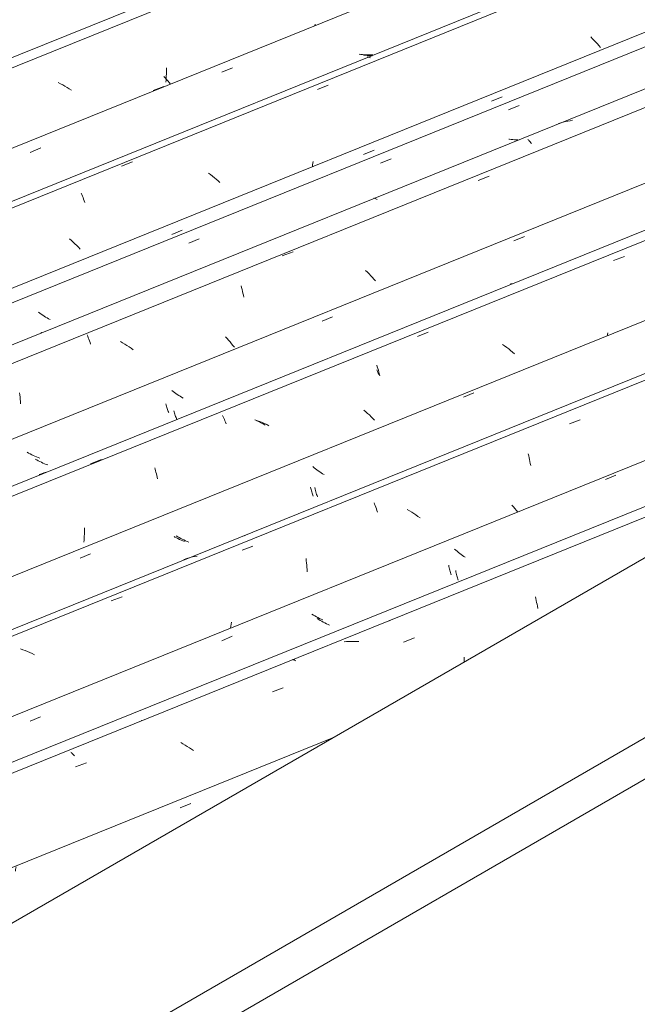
# Model space of a CAD drawing. Header units: metres. Extents: x -15.1 to 0.1, y 4.4 to 14.1.
# Tile 46 of 71: x -5.547 to -5.001, y 10.341 to 11.212. Entities that reach past the tile are written whole.
import ezdxf

# ---------------------------------------------------------------- set-up
doc = ezdxf.new("R2010")
doc.units = ezdxf.units.M
doc.layers.add('A-GLAZ-CWMG', color=7, linetype='Continuous', lineweight=5)
doc.layers.add('A-ROOF', color=7, linetype='Continuous', lineweight=5)

# ---------------------------------------------------------------- blocks, each defined once
blk = doc.blocks.new('FP_190-ISO_01')
at = {"layer": 'A-GLAZ-CWMG', "color": 9, "true_color": 0xc0c0c0}
for p, q in [((-5.40491, 10.51469), (-5.39559, 10.51862)), ((-5.55063, 10.46001), (-5.55078, 10.45878)), ((-5.55046, 10.46124), (-5.55063, 10.46001)), ((-5.55028, 10.46248), (-5.55046, 10.46124)), ((-5.57441, 10.44328), (-5.56509, 10.44721)), ((-5.60243, 10.4119), (-5.60382, 10.41257)), ((-5.60101, 10.41125), (-5.60243, 10.4119)), ((-5.59959, 10.41063), (-5.60101, 10.41125)), ((-5.59815, 10.41004), (-5.59959, 10.41063)), ((-5.5967, 10.40948), (-5.59815, 10.41004)), ((-5.59524, 10.40895), (-5.5967, 10.40948)), ((-5.59377, 10.40845), (-5.59524, 10.40895)), ((-5.59229, 10.40798), (-5.59377, 10.40845))]:
    blk.add_line(p, q, dxfattribs=at)
blk = doc.blocks.new('FP_191-ISO_01')
at = {"layer": 'A-GLAZ-CWMG'}
blk.add_line((-4.78851, 10.85455), (-5.81954, 10.43787), dxfattribs=at)
at = {"layer": 'A-GLAZ-CWMG', "color": 9, "true_color": 0xc0c0c0}
for p, q in [((-5.09077, 10.70139), (-5.09036, 10.69978)), ((-5.09036, 10.69978), (-5.08997, 10.69812)), ((-5.08997, 10.69812), (-5.0896, 10.69642)), ((-5.0896, 10.69642), (-5.08926, 10.69469)), ((-5.08926, 10.69469), (-5.08894, 10.69291)), ((-5.08894, 10.69291), (-5.08864, 10.69111)), ((-5.25783, 10.6617), (-5.25995, 10.66151)), ((-5.25569, 10.66183), (-5.25783, 10.6617)), ((-5.25355, 10.6619), (-5.25569, 10.66183)), ((-5.2514, 10.66192), (-5.25355, 10.6619)), ((-5.24925, 10.66187), (-5.2514, 10.66192)), ((-5.24709, 10.66176), (-5.24925, 10.66187)), ((-5.20741, 10.66125), (-5.19784, 10.66488)), ((-5.30559, 10.64583), (-5.30516, 10.64579)), ((-5.30516, 10.64579), (-5.30471, 10.6457)), ((-5.30471, 10.6457), (-5.30425, 10.64555)), ((-5.30425, 10.64555), (-5.30377, 10.64534)), ((-5.30377, 10.64534), (-5.30327, 10.64507)), ((-5.30327, 10.64507), (-5.30277, 10.64475)), ((-5.15374, 10.64599), (-5.15376, 10.64391)), ((-5.15375, 10.64805), (-5.15374, 10.64599)), ((-5.32346, 10.61723), (-5.31388, 10.62086)), ((-5.4396, 10.59192), (-5.43923, 10.59203)), ((-5.40263, 10.57125), (-5.40461, 10.57232)), ((-5.40068, 10.57013), (-5.40263, 10.57125)), ((-5.50188, 10.56394), (-5.50136, 10.56353)), ((-5.50136, 10.56353), (-5.50082, 10.56305)), ((-5.50082, 10.56305), (-5.50028, 10.56252)), ((-5.50028, 10.56252), (-5.49973, 10.56193)), ((-5.39875, 10.56898), (-5.40068, 10.57013)), ((-5.39685, 10.56779), (-5.39875, 10.56898)), ((-5.39497, 10.56657), (-5.39685, 10.56779)), ((-5.39312, 10.56531), (-5.39497, 10.56657)), ((-5.49973, 10.56193), (-5.49917, 10.56129)), ((-5.49917, 10.56129), (-5.49861, 10.56059)), ((-5.4976, 10.55088), (-5.48802, 10.55454))]:
    blk.add_line(p, q, dxfattribs=at)
blk = doc.blocks.new('FP_192-ISO_01')
at = {"layer": 'A-GLAZ-CWMG', "color": 9, "true_color": 0xc0c0c0}
for p, q in [((-5.02879, 10.80496), (-5.01945, 10.80888)), ((-5.16114, 10.7425), (-5.16224, 10.74345)), ((-5.16001, 10.74156), (-5.16114, 10.7425)), ((-5.15886, 10.74063), (-5.16001, 10.74156)), ((-5.15769, 10.73971), (-5.15886, 10.74063)), ((-5.1565, 10.73881), (-5.15769, 10.73971)), ((-5.15528, 10.73793), (-5.1565, 10.73881)), ((-5.15404, 10.73706), (-5.15528, 10.73793)), ((-5.15278, 10.73622), (-5.15404, 10.73706)), ((-5.16124, 10.72449), (-5.16101, 10.72333)), ((-5.16101, 10.72333), (-5.16077, 10.72219)), ((-5.16077, 10.72219), (-5.16051, 10.72108)), ((-5.16051, 10.72108), (-5.16023, 10.72)), ((-5.16023, 10.72), (-5.15995, 10.71896)), ((-5.15995, 10.71896), (-5.15965, 10.71794)), ((-5.15965, 10.71794), (-5.15934, 10.71696)), ((-5.15934, 10.71696), (-5.15903, 10.71601)), ((-5.28238, 10.68122), (-5.28368, 10.68203)), ((-5.28107, 10.68044), (-5.28238, 10.68122)), ((-5.27973, 10.67967), (-5.28107, 10.68044)), ((-5.27838, 10.67893), (-5.27973, 10.67967)), ((-5.27701, 10.67822), (-5.27838, 10.67893)), ((-5.27562, 10.67753), (-5.27701, 10.67822)), ((-5.27422, 10.67686), (-5.27562, 10.67753)), ((-5.27281, 10.67623), (-5.27422, 10.67686)), ((-5.21957, 10.68048), (-5.21921, 10.68006)), ((-5.3683, 10.66251), (-5.35897, 10.66643)), ((-5.53791, 10.59133), (-5.52858, 10.59524))]:
    blk.add_line(p, q, dxfattribs=at)
blk = doc.blocks.new('FP_193-ISO_01')
at = {"layer": 'A-GLAZ-CWMG'}
blk.add_line((-4.62642, 11.04714), (-5.94902, 10.51262), dxfattribs=at)
at = {"layer": 'A-GLAZ-CWMG', "color": 9, "true_color": 0xc0c0c0}
for p, q in [((-5.06066, 10.8542), (-5.05111, 10.85787)), ((-5.09709, 10.8276), (-5.09667, 10.82599)), ((-5.09667, 10.82599), (-5.09627, 10.82434)), ((-5.09627, 10.82434), (-5.09589, 10.82266)), ((-5.09589, 10.82266), (-5.09553, 10.82093)), ((-5.09553, 10.82093), (-5.0952, 10.81916)), ((-5.0952, 10.81916), (-5.0949, 10.81736)), ((-5.23349, 10.78446), (-5.23296, 10.78321)), ((-5.23296, 10.78321), (-5.23243, 10.78192)), ((-5.23243, 10.78192), (-5.23192, 10.78057)), ((-5.23192, 10.78057), (-5.23142, 10.77917)), ((-5.11015, 10.78081), (-5.11149, 10.78234)), ((-5.10884, 10.77927), (-5.11015, 10.78081)), ((-5.23142, 10.77917), (-5.23093, 10.77772)), ((-5.23093, 10.77772), (-5.23046, 10.77623)), ((-5.2021, 10.77736), (-5.20404, 10.7785)), ((-5.20019, 10.77618), (-5.2021, 10.77736)), ((-5.1983, 10.77497), (-5.20019, 10.77618)), ((-5.19645, 10.77371), (-5.1983, 10.77497)), ((-5.19462, 10.77243), (-5.19645, 10.77371)), ((-5.19282, 10.77111), (-5.19462, 10.77243)), ((-5.10758, 10.77773), (-5.10884, 10.77927)), ((-5.10635, 10.77618), (-5.10758, 10.77773)), ((-5.35022, 10.74252), (-5.34066, 10.74622)), ((-5.39408, 10.73652), (-5.39613, 10.73601)), ((-5.39201, 10.73697), (-5.39408, 10.73652)), ((-5.38992, 10.73736), (-5.39201, 10.73697)), ((-5.40018, 10.73479), (-5.40217, 10.73409)), ((-5.39817, 10.73543), (-5.40018, 10.73479)), ((-5.39613, 10.73601), (-5.39817, 10.73543)), ((-5.2937, 10.73508), (-5.29345, 10.7332)), ((-5.29345, 10.7332), (-5.29323, 10.7313)), ((-5.29323, 10.7313), (-5.29304, 10.72936)), ((-5.29304, 10.72936), (-5.29288, 10.7274)), ((-5.29288, 10.7274), (-5.29275, 10.72541)), ((-5.29275, 10.72541), (-5.29266, 10.72339)), ((-5.46606, 10.6976), (-5.45651, 10.70131)), ((-5.35989, 10.67702), (-5.36013, 10.67527)), ((-5.35968, 10.67877), (-5.35989, 10.67702)), ((-5.36013, 10.67527), (-5.36039, 10.67351)), ((-5.5442, 10.65447), (-5.5463, 10.65521)), ((-5.5421, 10.65369), (-5.5442, 10.65447)), ((-5.54003, 10.65285), (-5.5421, 10.65369)), ((-5.53797, 10.65196), (-5.54003, 10.65285)), ((-5.53593, 10.65103), (-5.53797, 10.65196)), ((-5.53391, 10.65004), (-5.53593, 10.65103))]:
    blk.add_line(p, q, dxfattribs=at)
blk = doc.blocks.new('FP_194-ISO_01')
at = {"layer": 'A-GLAZ-CWMG', "color": 9, "true_color": 0xc0c0c0}
for p, q in [((-5.28979, 10.79832), (-5.28953, 10.79721)), ((-5.28953, 10.79721), (-5.28927, 10.79612)), ((-5.28927, 10.79612), (-5.28898, 10.79506)), ((-5.28898, 10.79506), (-5.28869, 10.79404)), ((-5.28869, 10.79404), (-5.28839, 10.79305)), ((-5.28839, 10.79305), (-5.28807, 10.79209)), ((-5.28807, 10.79209), (-5.28775, 10.79116)), ((-5.28775, 10.79116), (-5.28742, 10.79027)), ((-5.40977, 10.75419), (-5.4105, 10.7546)), ((-5.4084, 10.75347), (-5.40977, 10.75419)), ((-5.34797, 10.7556), (-5.34763, 10.75524)), ((-5.40702, 10.75277), (-5.4084, 10.75347)), ((-5.40563, 10.7521), (-5.40702, 10.75277)), ((-5.40422, 10.75145), (-5.40563, 10.7521)), ((-5.40279, 10.75084), (-5.40422, 10.75145)), ((-5.40136, 10.75025), (-5.40279, 10.75084))]:
    blk.add_line(p, q, dxfattribs=at)
blk = doc.blocks.new('FP_195-ISO_01')
at = {"layer": 'A-GLAZ-CWMG'}
blk.add_line((-4.75596, 11.1217), (-6.07832, 10.58727), dxfattribs=at)
at = {"layer": 'A-GLAZ-CWMG', "color": 9, "true_color": 0xc0c0c0}
for p, q in [((-5.02154, 10.99869), (-5.01199, 11.00238)), ((-5.11268, 10.97802), (-5.11229, 10.97811)), ((-5.11229, 10.97811), (-5.11187, 10.97815)), ((-5.11187, 10.97815), (-5.11144, 10.97812)), ((-5.11144, 10.97812), (-5.11098, 10.97803)), ((-5.19504, 10.9315), (-5.1855, 10.9352)), ((-5.23109, 10.90611), (-5.2306, 10.90466)), ((-5.2306, 10.90466), (-5.23013, 10.90315)), ((-5.23013, 10.90315), (-5.22968, 10.90161)), ((-5.22968, 10.90161), (-5.22925, 10.90001)), ((-5.22925, 10.90001), (-5.22884, 10.89838)), ((-5.22884, 10.89838), (-5.22845, 10.8967)), ((-5.36763, 10.86162), (-5.36707, 10.86055)), ((-5.36707, 10.86055), (-5.36651, 10.85942)), ((-5.36651, 10.85942), (-5.36596, 10.85823)), ((-5.36596, 10.85823), (-5.36541, 10.857)), ((-5.36541, 10.857), (-5.36488, 10.85571)), ((-5.36488, 10.85571), (-5.36436, 10.85437)), ((-5.33566, 10.85634), (-5.33767, 10.85734)), ((-5.33367, 10.85529), (-5.33566, 10.85634)), ((-5.33171, 10.8542), (-5.33367, 10.85529)), ((-5.32976, 10.85307), (-5.33162, 10.85415)), ((-5.48426, 10.81892), (-5.47472, 10.82264)), ((-5.52771, 10.81018), (-5.5297, 10.80947)), ((-5.5257, 10.81082), (-5.52771, 10.81018)), ((-5.52366, 10.81141), (-5.5257, 10.81082))]:
    blk.add_line(p, q, dxfattribs=at)
blk = doc.blocks.new('FP_196-ISO_01')
at = {"layer": 'A-GLAZ-CWMG', "color": 9, "true_color": 0xc0c0c0}
for p, q in [((-5.41773, 10.87191), (-5.41745, 10.87084)), ((-5.41745, 10.87084), (-5.41716, 10.86981)), ((-5.41716, 10.86981), (-5.41686, 10.8688)), ((-5.41686, 10.8688), (-5.41655, 10.86783)), ((-5.41655, 10.86783), (-5.41623, 10.86689)), ((-5.41623, 10.86689), (-5.41591, 10.86598)), ((-5.41591, 10.86598), (-5.41557, 10.86511)), ((-5.41557, 10.86511), (-5.41523, 10.86427)), ((-5.53922, 10.8284), (-5.54058, 10.82914)), ((-5.53785, 10.82769), (-5.53922, 10.8284)), ((-5.53646, 10.82701), (-5.53785, 10.82769)), ((-5.53505, 10.82635), (-5.53646, 10.82701)), ((-5.53363, 10.82572), (-5.53505, 10.82635)), ((-5.5322, 10.82512), (-5.53363, 10.82572)), ((-5.53076, 10.82455), (-5.5322, 10.82512)), ((-5.5293, 10.82401), (-5.53076, 10.82455))]:
    blk.add_line(p, q, dxfattribs=at)
blk = doc.blocks.new('FP_197-ISO_01')
at = {"layer": 'A-GLAZ-CWMG'}
blk.add_line((-4.87033, 11.18382), (-6.18871, 10.65101), dxfattribs=at)
blk = doc.blocks.new('FP_198-ISO_01')
at = {"layer": 'A-GLAZ-CWMG', "color": 9, "true_color": 0xc0c0c0}
for p, q in [((-5.11453, 11.13204), (-5.10519, 11.13594)), ((-5.22774, 11.0848), (-5.21841, 11.08869)), ((-5.39751, 11.01395), (-5.38817, 11.01785)), ((-5.52917, 10.95209), (-5.53039, 10.95298)), ((-5.52793, 10.95122), (-5.52917, 10.95209)), ((-5.52668, 10.95037), (-5.52793, 10.95122)), ((-5.5254, 10.94954), (-5.52668, 10.95037)), ((-5.5241, 10.94872), (-5.5254, 10.94954)), ((-5.52279, 10.94793), (-5.5241, 10.94872)), ((-5.52145, 10.94716), (-5.52279, 10.94793)), ((-5.5201, 10.94642), (-5.52145, 10.94716)), ((-5.52809, 10.93547), (-5.5278, 10.93445))]:
    blk.add_line(p, q, dxfattribs=at)
blk = doc.blocks.new('Rectangular Mullion - Telha Fibrocimento - Ondulada-1909027-ISO_01')
at = {"layer": 'A-GLAZ-CWMG'}
for p, q in [((-4.93575, 11.21103), (-6.24337, 10.68256)), ((-4.56456, 10.99525), (-5.87067, 10.46739)), ((-5.26946, 10.57687), (-5.73466, 10.38886))]:
    blk.add_line(p, q, dxfattribs=at)
for name in ['FP_197-ISO_01', 'FP_198-ISO_01', 'FP_195-ISO_01', 'FP_196-ISO_01', 'FP_193-ISO_01', 'FP_194-ISO_01', 'FP_192-ISO_01', 'FP_191-ISO_01', 'FP_190-ISO_01']:
    blk.add_blockref(name, (0, 0), dxfattribs=at)
blk = doc.blocks.new('FP_200-ISO_01')
at = {"layer": 'A-GLAZ-CWMG', "color": 9, "true_color": 0xc0c0c0}
for p, q in [((-5.1674, 10.72926), (-5.16717, 10.72809)), ((-5.16717, 10.72809), (-5.16692, 10.72695)), ((-5.16692, 10.72695), (-5.16666, 10.72584)), ((-5.16666, 10.72584), (-5.16639, 10.72475)), ((-5.16639, 10.72475), (-5.1661, 10.7237)), ((-5.1661, 10.7237), (-5.1658, 10.72268)), ((-5.1658, 10.72268), (-5.16549, 10.72169)), ((-5.16549, 10.72169), (-5.16517, 10.72073)), ((-5.2872, 10.68516), (-5.28852, 10.68595)), ((-5.28586, 10.6844), (-5.2872, 10.68516)), ((-5.28451, 10.68366), (-5.28586, 10.6844)), ((-5.28313, 10.68294), (-5.28451, 10.68366)), ((-5.28175, 10.68225), (-5.28313, 10.68294)), ((-5.28034, 10.68159), (-5.28175, 10.68225)), ((-5.27893, 10.68095), (-5.28034, 10.68159))]:
    blk.add_line(p, q, dxfattribs=at)
blk = doc.blocks.new('FP_201-ISO_01')
at = {"layer": 'A-GLAZ-CWMG'}
blk.add_line((-4.62494, 11.0419), (-5.94307, 10.50919), dxfattribs=at)
blk = doc.blocks.new('FP_202-ISO_01')
at = {"layer": 'A-GLAZ-CWMG', "color": 9, "true_color": 0xc0c0c0}
for p, q in [((-5.15442, 10.87786), (-5.14509, 10.88178)), ((-5.28639, 10.81548), (-5.28754, 10.81641)), ((-5.28521, 10.81456), (-5.28639, 10.81548)), ((-5.28402, 10.81365), (-5.28521, 10.81456)), ((-5.2828, 10.81276), (-5.28402, 10.81365)), ((-5.28156, 10.81189), (-5.2828, 10.81276)), ((-5.2803, 10.81104), (-5.28156, 10.81189)), ((-5.27902, 10.8102), (-5.2803, 10.81104)), ((-5.27772, 10.80939), (-5.27902, 10.8102)), ((-5.28597, 10.79788), (-5.28568, 10.7966)), ((-5.28568, 10.7966), (-5.28537, 10.79535)), ((-5.28537, 10.79535), (-5.28504, 10.79414)), ((-5.28504, 10.79414), (-5.2847, 10.79298)), ((-5.2847, 10.79298), (-5.28434, 10.79185)), ((-5.28434, 10.79185), (-5.28397, 10.79076)), ((-5.28397, 10.79076), (-5.28359, 10.78971)), ((-5.40724, 10.75444), (-5.40858, 10.75522)), ((-5.40589, 10.75369), (-5.40724, 10.75444)), ((-5.40452, 10.75296), (-5.40589, 10.75369)), ((-5.40314, 10.75226), (-5.40452, 10.75296)), ((-5.40174, 10.75158), (-5.40314, 10.75226)), ((-5.40033, 10.75093), (-5.40174, 10.75158)), ((-5.3989, 10.75031), (-5.40033, 10.75093)), ((-5.39746, 10.74971), (-5.3989, 10.75031)), ((-5.49368, 10.73541), (-5.48436, 10.73933))]:
    blk.add_line(p, q, dxfattribs=at)
blk = doc.blocks.new('FP_203-ISO_01')
at = {"layer": 'A-GLAZ-CWMG'}
blk.add_line((-4.74859, 11.11561), (-6.06908, 10.58194), dxfattribs=at)
at = {"layer": 'A-GLAZ-CWMG', "color": 9, "true_color": 0xc0c0c0}
for p, q in [((-5.02688, 10.93342), (-5.02707, 10.932)), ((-5.02672, 10.93484), (-5.02688, 10.93342)), ((-5.11791, 10.92318), (-5.11974, 10.92447)), ((-5.11612, 10.92186), (-5.11791, 10.92318)), ((-5.11436, 10.9205), (-5.11612, 10.92186)), ((-5.11264, 10.91912), (-5.11436, 10.9205)), ((-5.11095, 10.9177), (-5.11264, 10.91912)), ((-5.1093, 10.91627), (-5.11095, 10.9177)), ((-5.23108, 10.90207), (-5.23085, 10.90149)), ((-5.23085, 10.90149), (-5.2304, 10.90034)), ((-5.2304, 10.90034), (-5.22996, 10.89915)), ((-5.22996, 10.89915), (-5.22954, 10.89792)), ((-5.24087, 10.865), (-5.24256, 10.86641)), ((-5.23923, 10.86355), (-5.24087, 10.865)), ((-5.23762, 10.86209), (-5.23923, 10.86355)), ((-5.23606, 10.8606), (-5.23762, 10.86209)), ((-5.23453, 10.85909), (-5.23606, 10.8606)), ((-5.23304, 10.85757), (-5.23453, 10.85909)), ((-5.33677, 10.85703), (-5.33888, 10.85777)), ((-5.33468, 10.85624), (-5.33677, 10.85703)), ((-5.33261, 10.85539), (-5.33468, 10.85624)), ((-5.33055, 10.8545), (-5.33261, 10.85539)), ((-5.32851, 10.85355), (-5.33055, 10.8545)), ((-5.32649, 10.85255), (-5.32851, 10.85355)), ((-5.42761, 10.8155), (-5.42722, 10.81418)), ((-5.42722, 10.81418), (-5.42685, 10.81282)), ((-5.42685, 10.81282), (-5.42649, 10.81142)), ((-5.42649, 10.81142), (-5.42614, 10.81)), ((-5.42614, 10.81), (-5.42582, 10.80854)), ((-5.42582, 10.80854), (-5.42551, 10.80705)), ((-5.42551, 10.80705), (-5.42522, 10.80554)), ((-5.48989, 10.75499), (-5.48998, 10.75317)), ((-5.48983, 10.75681), (-5.48989, 10.75499)), ((-5.48979, 10.7586), (-5.48983, 10.75681)), ((-5.48982, 10.76216), (-5.48979, 10.76039)), ((-5.48979, 10.76039), (-5.48979, 10.7586)), ((-5.4901, 10.75134), (-5.49025, 10.74949)), ((-5.48998, 10.75317), (-5.4901, 10.75134))]:
    blk.add_line(p, q, dxfattribs=at)
blk = doc.blocks.new('FP_204-ISO_01')
at = {"layer": 'A-GLAZ-CWMG', "color": 9, "true_color": 0xc0c0c0}
for p, q in [((-5.10968, 11.01597), (-5.10034, 11.01988)), ((-5.27947, 10.94498), (-5.27013, 10.94888)), ((-5.41131, 10.8829), (-5.41249, 10.88382)), ((-5.41011, 10.88201), (-5.41131, 10.8829)), ((-5.40888, 10.88113), (-5.41011, 10.88201)), ((-5.40763, 10.88027), (-5.40888, 10.88113)), ((-5.40636, 10.87943), (-5.40763, 10.88027)), ((-5.40507, 10.8786), (-5.40636, 10.87943)), ((-5.40377, 10.8778), (-5.40507, 10.8786)), ((-5.40244, 10.87702), (-5.40377, 10.8778)), ((-5.41056, 10.86582), (-5.41028, 10.86475)), ((-5.41028, 10.86475), (-5.41, 10.8637)), ((-5.41, 10.8637), (-5.4097, 10.86269)), ((-5.4097, 10.86269), (-5.40939, 10.86171)), ((-5.40939, 10.86171), (-5.40907, 10.86077)), ((-5.40907, 10.86077), (-5.40874, 10.85986)), ((-5.40874, 10.85986), (-5.40841, 10.85898)), ((-5.40841, 10.85898), (-5.40806, 10.85813)), ((-5.53203, 10.82231), (-5.53339, 10.82305)), ((-5.53066, 10.8216), (-5.53203, 10.82231)), ((-5.52927, 10.82091), (-5.53066, 10.8216)), ((-5.52787, 10.82025), (-5.52927, 10.82091)), ((-5.52645, 10.81962), (-5.52787, 10.82025)), ((-5.52502, 10.81901), (-5.52645, 10.81962)), ((-5.52357, 10.81844), (-5.52502, 10.81901)), ((-5.52212, 10.81789), (-5.52357, 10.81844))]:
    blk.add_line(p, q, dxfattribs=at)
blk = doc.blocks.new('FP_205-ISO_01')
at = {"layer": 'A-GLAZ-CWMG'}
blk.add_line((-4.88145, 11.19591), (-6.2056, 10.66076), dxfattribs=at)
at = {"layer": 'A-GLAZ-CWMG', "color": 9, "true_color": 0xc0c0c0}
for p, q in [((-5.06821, 11.12052), (-5.07023, 11.11991)), ((-5.06617, 11.12108), (-5.06821, 11.12052)), ((-5.06411, 11.12157), (-5.06617, 11.12108)), ((-5.06203, 11.12201), (-5.06411, 11.12157)), ((-5.05994, 11.12238), (-5.06203, 11.12201)), ((-5.05784, 11.12269), (-5.05994, 11.12238)), ((-5.0975, 11.10576), (-5.09696, 11.1053)), ((-5.09696, 11.1053), (-5.09641, 11.10478)), ((-5.09641, 11.10478), (-5.09585, 11.1042)), ((-5.09585, 11.1042), (-5.09529, 11.10356)), ((-5.09529, 11.10356), (-5.09472, 11.10287)), ((-5.09472, 11.10287), (-5.09415, 11.10212)), ((-5.14122, 11.06961), (-5.13168, 11.07327)), ((-5.23373, 11.05378), (-5.2333, 11.05375)), ((-5.2333, 11.05375), (-5.23284, 11.05365)), ((-5.23284, 11.05365), (-5.23237, 11.0535)), ((-5.23237, 11.0535), (-5.23188, 11.05329)), ((-5.23188, 11.05329), (-5.23138, 11.05302)), ((-5.23138, 11.05302), (-5.23086, 11.05269)), ((-5.31473, 11.00285), (-5.30518, 11.00653)), ((-5.23943, 10.98832), (-5.241, 10.9898)), ((-5.2379, 10.98681), (-5.23943, 10.98832)), ((-5.23641, 10.98529), (-5.2379, 10.98681)), ((-5.23495, 10.98376), (-5.23641, 10.98529)), ((-5.23354, 10.98221), (-5.23495, 10.98376)), ((-5.23216, 10.98065), (-5.23354, 10.98221)), ((-5.35108, 10.97629), (-5.35065, 10.9747)), ((-5.35065, 10.9747), (-5.35024, 10.97307)), ((-5.35024, 10.97307), (-5.34985, 10.9714)), ((-5.34985, 10.9714), (-5.34948, 10.96969)), ((-5.34948, 10.96969), (-5.34913, 10.96794)), ((-5.34913, 10.96794), (-5.34881, 10.96615)), ((-5.48738, 10.933), (-5.48684, 10.93175)), ((-5.48684, 10.93175), (-5.48632, 10.93045)), ((-5.48632, 10.93045), (-5.4858, 10.92911)), ((-5.4858, 10.92911), (-5.4853, 10.92771)), ((-5.36359, 10.92981), (-5.36501, 10.93135)), ((-5.36222, 10.92825), (-5.36359, 10.92981)), ((-5.36088, 10.92668), (-5.36222, 10.92825)), ((-5.4853, 10.92771), (-5.48481, 10.92627)), ((-5.48481, 10.92627), (-5.48434, 10.92479)), ((-5.45595, 10.92601), (-5.45789, 10.92714)), ((-5.45402, 10.92485), (-5.45595, 10.92601)), ((-5.45213, 10.92366), (-5.45402, 10.92485)), ((-5.45026, 10.92242), (-5.45213, 10.92366)), ((-5.44841, 10.92116), (-5.45026, 10.92242)), ((-5.4466, 10.91986), (-5.44841, 10.92116)), ((-5.35958, 10.92511), (-5.36088, 10.92668)), ((-5.35833, 10.92353), (-5.35958, 10.92511)), ((-5.35712, 10.92195), (-5.35833, 10.92353)), ((-5.54717, 10.88181), (-5.54694, 10.87992)), ((-5.54694, 10.87992), (-5.54673, 10.878)), ((-5.54673, 10.878), (-5.54655, 10.87605)), ((-5.54655, 10.87605), (-5.5464, 10.87408)), ((-5.5464, 10.87408), (-5.54629, 10.87207))]:
    blk.add_line(p, q, dxfattribs=at)
blk = doc.blocks.new('FP_206-ISO_01')
at = {"layer": 'A-GLAZ-CWMG', "color": 9, "true_color": 0xc0c0c0}
for p, q in [((-5.12948, 11.13957), (-5.12014, 11.14346)), ((-5.11375, 11.10592), (-5.11429, 11.10599)), ((-5.11223, 11.10577), (-5.11375, 11.10592)), ((-5.1107, 11.10565), (-5.11223, 11.10577)), ((-5.10918, 11.10557), (-5.1107, 11.10565)), ((-5.10766, 11.10553), (-5.10918, 11.10557)), ((-5.10614, 11.10553), (-5.10766, 11.10553)), ((-5.24271, 11.09237), (-5.23337, 11.09626)), ((-5.4125, 11.02158), (-5.40316, 11.02548))]:
    blk.add_line(p, q, dxfattribs=at)
blk = doc.blocks.new('FP_207-ISO_01')
at = {"layer": 'A-GLAZ-CWMG'}
blk.add_line((-5.01248, 11.27004), (-6.33508, 10.73552), dxfattribs=at)
at = {"layer": 'A-GLAZ-CWMG', "color": 9, "true_color": 0xc0c0c0}
for p, q in [((-5.04016, 11.1949), (-5.04167, 11.19641)), ((-5.03869, 11.19337), (-5.04016, 11.1949)), ((-5.03726, 11.19183), (-5.03869, 11.19337)), ((-5.03587, 11.19028), (-5.03726, 11.19183)), ((-5.03452, 11.18872), (-5.03587, 11.19028)), ((-5.03321, 11.18715), (-5.03452, 11.18872)), ((-5.23955, 11.17868), (-5.23912, 11.1787)), ((-5.23912, 11.1787), (-5.23868, 11.17866)), ((-5.23868, 11.17866), (-5.23822, 11.17856)), ((-5.23822, 11.17856), (-5.23774, 11.17841)), ((-5.23774, 11.17841), (-5.23724, 11.17819)), ((-5.23724, 11.17819), (-5.23673, 11.17791)), ((-5.28366, 11.14997), (-5.27413, 11.15369)), ((-5.45687, 11.08215), (-5.44734, 11.08589)), ((-5.28761, 11.08472), (-5.28782, 11.0832)), ((-5.28743, 11.08624), (-5.28761, 11.08472)), ((-5.37829, 11.07471), (-5.38009, 11.07603)), ((-5.28782, 11.0832), (-5.28805, 11.08167)), ((-5.37653, 11.07335), (-5.37829, 11.07471)), ((-5.37481, 11.07197), (-5.37653, 11.07335)), ((-5.37312, 11.07057), (-5.37481, 11.07197)), ((-5.37146, 11.06913), (-5.37312, 11.07057)), ((-5.36984, 11.06768), (-5.37146, 11.06913)), ((-5.4926, 11.05827), (-5.49206, 11.05701)), ((-5.49206, 11.05701), (-5.49153, 11.0557)), ((-5.49153, 11.0557), (-5.49101, 11.05434)), ((-5.49101, 11.05434), (-5.49051, 11.05292)), ((-5.49051, 11.05292), (-5.49002, 11.05146)), ((-5.49002, 11.05146), (-5.48955, 11.04996)), ((-5.50135, 11.01635), (-5.503, 11.01778)), ((-5.49973, 11.01489), (-5.50135, 11.01635)), ((-5.49815, 11.01341), (-5.49973, 11.01489)), ((-5.49661, 11.01191), (-5.49815, 11.01341)), ((-5.49511, 11.01039), (-5.49661, 11.01191)), ((-5.49365, 11.00886), (-5.49511, 11.01039))]:
    blk.add_line(p, q, dxfattribs=at)
blk = doc.blocks.new('FP_208-ISO_01')
at = {"layer": 'A-GLAZ-CWMG', "color": 9, "true_color": 0xc0c0c0}
for p, q in [((-5.24521, 11.18099), (-5.24673, 11.18119)), ((-5.24368, 11.18082), (-5.24521, 11.18099)), ((-5.24216, 11.18069), (-5.24368, 11.18082)), ((-5.24064, 11.18059), (-5.24216, 11.18069)), ((-5.23912, 11.18054), (-5.24064, 11.18059)), ((-5.2376, 11.18052), (-5.23912, 11.18054)), ((-5.23608, 11.18055), (-5.2376, 11.18052)), ((-5.23457, 11.18061), (-5.23608, 11.18055))]:
    blk.add_line(p, q, dxfattribs=at)
blk = doc.blocks.new('FP_209-ISO_01')
at = {"layer": 'A-GLAZ-CWMG'}
blk.add_line((-5.14202, 11.34459), (-6.46438, 10.81017), dxfattribs=at)
blk = doc.blocks.new('Rectangular Mullion - Telha Fibrocimento - Ondulada-V199-ISO_01')
at = {"layer": 'A-GLAZ-CWMG'}
for p, q in [((-4.95062, 11.21815), (-6.25674, 10.69028)), ((-4.81657, 11.13883), (-6.12073, 10.61176)), ((-4.69028, 11.0682), (-5.99676, 10.54019)), ((-4.73246, 10.88691), (-5.82943, 10.44358))]:
    blk.add_line(p, q, dxfattribs=at)
for name in ['FP_209-ISO_01', 'FP_207-ISO_01', 'FP_208-ISO_01', 'FP_205-ISO_01', 'FP_206-ISO_01', 'FP_203-ISO_01', 'FP_204-ISO_01', 'FP_201-ISO_01', 'FP_202-ISO_01', 'FP_200-ISO_01']:
    blk.add_blockref(name, (0, 0), dxfattribs=at)
blk = doc.blocks.new('FP_214-ISO_01')
at = {"layer": 'A-GLAZ-CWMG'}
blk.add_line((-5.01101, 11.2648), (-6.32914, 10.73208), dxfattribs=at)
blk = doc.blocks.new('FP_215-ISO_01')
at = {"layer": 'A-GLAZ-CWMG', "color": 9, "true_color": 0xc0c0c0}
for p, q in [((-5.24118, 11.18022), (-5.24271, 11.18045)), ((-5.23966, 11.18003), (-5.24118, 11.18022)), ((-5.23813, 11.17988), (-5.23966, 11.18003)), ((-5.2366, 11.17976), (-5.23813, 11.17988)), ((-5.23519, 11.17969), (-5.2366, 11.17976)), ((-5.36805, 11.16513), (-5.35871, 11.16903)), ((-5.53773, 11.09436), (-5.5284, 11.09825))]:
    blk.add_line(p, q, dxfattribs=at)
blk = doc.blocks.new('FP_216-ISO_01')
at = {"layer": 'A-GLAZ-CWMG'}
blk.add_line((-5.13465, 11.33851), (-6.45515, 10.80483), dxfattribs=at)
at = {"layer": 'A-GLAZ-CWMG', "color": 9, "true_color": 0xc0c0c0}
for p, q in [((-5.2857, 11.20782), (-5.28589, 11.20632)), ((-5.41726, 11.16368), (-5.41734, 11.16186)), ((-5.41721, 11.16549), (-5.41726, 11.16368)), ((-5.41719, 11.16729), (-5.41721, 11.16549)), ((-5.4172, 11.16907), (-5.41719, 11.16729)), ((-5.5109, 11.15508), (-5.51289, 11.15612)), ((-5.50893, 11.154), (-5.5109, 11.15508)), ((-5.41824, 11.16012), (-5.4195, 11.16144)), ((-5.41701, 11.15878), (-5.41824, 11.16012)), ((-5.41759, 11.15818), (-5.41776, 11.15633)), ((-5.41745, 11.16003), (-5.41759, 11.15818)), ((-5.41734, 11.16186), (-5.41745, 11.16003)), ((-5.41582, 11.15744), (-5.41701, 11.15878)), ((-5.41466, 11.15609), (-5.41582, 11.15744)), ((-5.41353, 11.15473), (-5.41466, 11.15609)), ((-5.50698, 11.15287), (-5.50893, 11.154)), ((-5.50507, 11.1517), (-5.50698, 11.15287)), ((-5.50318, 11.15049), (-5.50507, 11.1517)), ((-5.50132, 11.14925), (-5.50318, 11.15049)), ((-5.42894, 11.14908), (-5.41952, 11.1527))]:
    blk.add_line(p, q, dxfattribs=at)
blk = doc.blocks.new('Rectangular Mullion - Telha Fibrocimento - Ondulada-V213-ISO_01')
at = {"layer": 'A-GLAZ-CWMG'}
blk.add_line((-5.07634, 11.29109), (-6.38283, 10.76308), dxfattribs=at)
for name in ['FP_216-ISO_01', 'FP_214-ISO_01', 'FP_215-ISO_01']:
    blk.add_blockref(name, (0, 0), dxfattribs=at)
blk = doc.blocks.new('RUFO_1_ - RUFO_1_-1923193-ISO_01')
at = {"layer": 'A-ROOF'}
for p, q in [((-5.66488, 10.34858), (-4.43098, 11.06097)), ((-5.66488, 10.18936), (-4.2931, 10.98136)), ((-5.66488, 10.15262), (-4.2931, 10.94462))]:
    blk.add_line(p, q, dxfattribs=at)

msp = doc.modelspace()

# ---------------------------------------------------------------- block references
at = {"layer": 'A-GLAZ-CWMG'}
for name in ['Rectangular Mullion - Telha Fibrocimento - Ondulada-V213-ISO_01', 'Rectangular Mullion - Telha Fibrocimento - Ondulada-V199-ISO_01', 'Rectangular Mullion - Telha Fibrocimento - Ondulada-1909027-ISO_01']:
    msp.add_blockref(name, (0, 0), dxfattribs=at)
at = {"layer": 'A-ROOF'}
msp.add_blockref('RUFO_1_ - RUFO_1_-1923193-ISO_01', (0, 0), dxfattribs=at)

doc.saveas('drawing.dxf')
